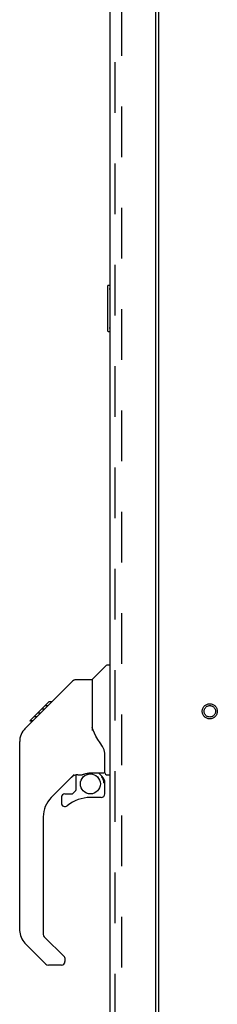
# Model space of a CAD drawing. Header units: inches. Extents: x 0 to 200, y 0 to 129.
# Tile 90 of 98: x 113.93 to 118.23, y 42.43 to 63.81. Entities that reach past the tile are written whole.
import ezdxf

# ---------------------------------------------------------------- set-up
doc = ezdxf.new("R2010")
doc.units = ezdxf.units.IN
doc.header["$LTSCALE"] = 11
doc.header["$MEASUREMENT"] = 0
doc.linetypes.add('HIDDEN', pattern=[0.2, 0.1, -0.1])
doc.layers.get('0').update_dxf_attribs({"linetype": 'CONTINUOUS'})
doc.layers.add('DEFAULT_2', color=8, linetype='HIDDEN')
doc.layers.add('DOOR_ASSEMBLY', color=7, linetype='CONTINUOUS')

msp = doc.modelspace()

# ---------------------------------------------------------------- linework, layer by layer
at = {"color": 3, "linetype": 'Continuous'}
msp.add_line((116.961, 18.24), (116.961, 79.344), dxfattribs=at)
at = {"layer": 'DEFAULT_2', "color": 8, "linetype": 'HIDDEN'}
msp.add_line((116.149, 79.526), (116.149, 18.058), dxfattribs=at)
for radius in [0.164, 0.124]:
    msp.add_circle((118.065, 48.792), radius, dxfattribs=at)
at = {"layer": 'DOOR_ASSEMBLY', "color": 3, "linetype": 'Continuous'}
for p, q in [((115.903, 17.789), (115.903, 79.796)), ((116.882, 79.918), (116.882, 17.666))]:
    msp.add_line(p, q, dxfattribs=at)
at = {"layer": 'DOOR_ASSEMBLY', "color": 8, "linetype": 'HIDDEN'}
msp.add_line((116.007, 17.789), (116.007, 79.796), dxfattribs=at)
at = {"layer": 'DOOR_ASSEMBLY', "color": 7, "linetype": 'Continuous'}
for p, q in [((115.843, 58.027), (115.843, 57.057)), ((115.903, 58.042), (115.858, 58.042)), ((115.89, 57.942), (115.89, 57.142)), ((115.858, 57.042), (115.903, 57.042)), ((115.515, 49.487), (115.813, 49.784)), ((115.903, 49.796), (115.841, 49.796)), ((114.468, 48.834), (115.093, 49.458)), ((115.148, 49.481), (115.509, 49.481)), ((115.509, 49.481), (115.509, 48.377)), ((114.16, 48.592), (114.569, 49.001)), ((114.569, 49.002), (114.571, 49.003)), ((114.636, 49.001), (114.569, 49.001)), ((114.57, 49.002), (114.637, 49.002)), ((114.571, 49.003), (114.638, 49.003)), ((114.328, 48.693), (114.461, 48.826)), ((114.476, 48.842), (114.41, 48.842)), ((114.468, 48.834), (114.432, 48.798)), ((114.486, 48.918), (114.553, 48.918)), ((114.05, 48.414), (114.328, 48.693)), ((114.156, 48.588), (114.159, 48.591)), ((114.156, 48.588), (114.223, 48.588)), ((114.159, 48.591), (114.226, 48.591)), ((114.16, 48.592), (114.227, 48.592)), ((114.308, 48.673), (114.241, 48.673)), ((114.327, 48.76), (114.394, 48.76)), ((114.05, 48.414), (114.029, 48.392)), ((115.529, 48.385), (115.509, 48.439)), ((115.557, 48.32), (115.529, 48.385)), ((113.935, 44.034), (113.935, 48.137)), ((115.785, 47.453), (115.785, 47.86)), ((115.121, 47.419), (114.619, 46.918)), ((115.155, 47.409), (115.155, 47.082)), ((115.197, 47.414), (115.285, 47.414)), ((115.47, 47.455), (115.765, 47.455)), ((115.648, 47.455), (115.727, 47.376)), ((115.72, 47.368), (115.713, 47.362)), ((115.824, 47.414), (115.903, 47.414)), ((115.08, 47.002), (115.152, 47.074)), ((115.765, 47.236), (115.785, 47.236)), ((115.785, 46.999), (115.785, 47.236)), ((114.84, 46.92), (114.84, 46.801)), ((114.919, 46.999), (115.071, 46.999)), ((115.706, 46.92), (115.47, 46.92)), ((114.446, 46.5), (114.446, 43.948)), ((114.469, 43.893), (114.905, 43.457)), ((114.502, 43.303), (114.05, 43.755)), ((114.919, 43.424), (114.919, 43.359)), ((114.84, 43.28), (114.558, 43.28))]:
    msp.add_line(p, q, dxfattribs=at)
for points in [[(115.888, 57.978), (115.889, 57.973), (115.889, 57.967), (115.889, 57.961), (115.89, 57.955), (115.89, 57.948), (115.89, 57.942)], [(115.89, 57.142), (115.89, 57.136), (115.89, 57.13), (115.889, 57.123), (115.889, 57.117), (115.889, 57.112), (115.888, 57.106)], [(115.093, 49.458), (115.1, 49.465), (115.109, 49.47), (115.118, 49.475), (115.128, 49.478), (115.138, 49.48), (115.148, 49.481)], [(114.432, 48.798), (114.411, 48.776), (114.389, 48.754), (114.349, 48.713)], [(114.349, 48.713), (114.335, 48.699), (114.328, 48.693)], [(114.05, 48.414), (114.03, 48.393), (114.004, 48.36), (113.983, 48.325), (113.965, 48.288), (113.951, 48.249), (113.941, 48.209), (113.936, 48.168), (113.935, 48.137)], [(115.732, 48.031), (115.681, 48.104), (115.632, 48.182), (115.591, 48.253), (115.557, 48.32)], [(115.785, 47.86), (115.784, 47.884), (115.779, 47.918), (115.771, 47.952), (115.758, 47.984), (115.743, 48.013), (115.732, 48.031)], [(115.285, 47.414), (115.286, 47.414), (115.294, 47.415), (115.303, 47.417), (115.313, 47.42), (115.324, 47.424), (115.338, 47.429), (115.352, 47.434), (115.369, 47.439), (115.386, 47.444), (115.405, 47.449), (115.424, 47.452), (115.443, 47.454), (115.462, 47.455), (115.47, 47.455)], [(115.765, 47.236), (115.764, 47.25), (115.763, 47.264), (115.76, 47.278), (115.756, 47.291), (115.751, 47.304), (115.746, 47.317), (115.739, 47.329), (115.731, 47.341), (115.723, 47.351), (115.713, 47.362)], [(115.727, 47.376), (115.727, 47.376), (115.727, 47.375), (115.726, 47.374), (115.725, 47.373), (115.723, 47.372), (115.72, 47.368)]]:
    msp.add_lwpolyline(points, dxfattribs=at)
msp.add_circle((115.47, 47.215), 0.217, dxfattribs=at)
for centre, radius, start, end in [((115.858, 58.027), 0.015, 90, 180), ((115.888, 58.027), 0.015, 0, 90), ((115.858, 57.057), 0.015, 180, 270), ((115.888, 57.057), 0.015, 270, 360), ((115.841, 49.757), 0.0394, 90, 135), ((115.529, 49.473), 0.0197, 135, 180), ((114.368, 48.121), 0.433, 137.2727, 137.7614), ((115.197, 47.217), 0.197, 90, 135), ((115.588, 47.236), 0.197, 0, 45), ((115.765, 47.475), 0.0197, 270, 360), ((115.824, 47.453), 0.0394, 180, 270), ((115.143, 47.082), 0.0118, 315, 360), ((115.037, 46.5), 0.591, 135, 180), ((114.919, 46.92), 0.0787, 90, 180), ((115.47, 46.133), 0.787, 90, 129.5212), ((115.071, 47.011), 0.0118, 270, 315), ((115.706, 46.999), 0.0787, 270, 360), ((114.919, 46.801), 0.0787, 180, 309.5212), ((114.328, 44.034), 0.394, 180, 225), ((114.525, 43.948), 0.0787, 180, 225), ((114.872, 43.424), 0.0472, 0, 45), ((114.558, 43.359), 0.0787, 225, 270), ((114.84, 43.359), 0.0787, 270, 360)]:
    msp.add_arc(centre, radius, start, end, dxfattribs=at)

doc.saveas('drawing.dxf')
